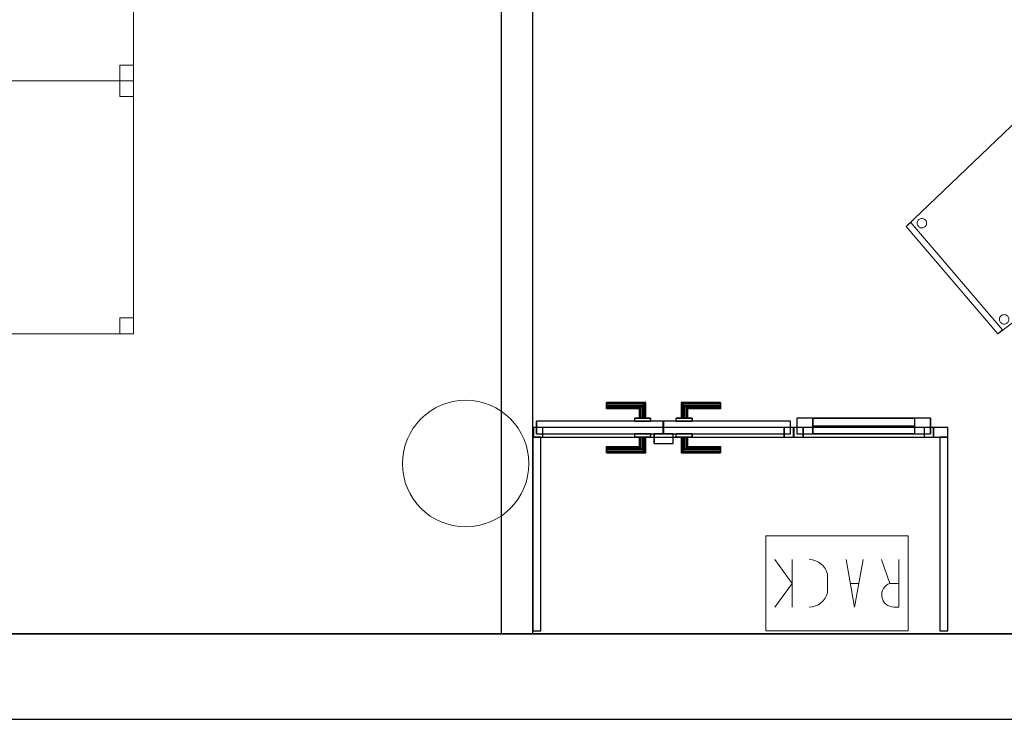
# Model space of a CAD drawing. Header units: metres. Extents: x 397.7 to 427.5, y 12.7 to 28.4.
# Tile 16 of 144: x 404.4 to 407.5, y 12.8 to 15.1. Entities that reach past the tile are written whole.
import ezdxf

# ---------------------------------------------------------------- set-up
doc = ezdxf.new("R2010")
doc.units = ezdxf.units.M
doc.layers.add('01_CARPINTERIA', color=5, linetype='Continuous', lineweight=25, true_color=0x0000ff)
doc.layers.add('01_SUELOS', color=7, linetype='Continuous', lineweight=25, true_color=0x007f00)
for name, color, linetype, lineweight in [('02_MOBILIARIO', 7, 'Continuous', 18), ('A-COLS-____-MCUT', 7, 'Continuous', 18), ('A-COLS-____-OTLN', 7, 'Continuous', 18), ('A-DETL-____-MBND', 7, 'Continuous', 18), ('A-DETL-GENF-OTLN', 7, 'Continuous', 18), ('A-GENM-____-OTLN', 7, 'Continuous', 18), ('A-WALL-____-MCUT', 7, 'Continuous', 25), ('A-WALL-____-OTLN', 7, 'Continuous', 25)]:
    doc.layers.add(name, color=color, linetype=linetype, lineweight=lineweight)

# ---------------------------------------------------------------- blocks, each defined once
blk = doc.blocks.new('Forma directa - LONDR55-XX_ZZ-ARQ-CAA-M3D-Londres55-156152-06_TEL_P3')
at = {"layer": '01_CARPINTERIA', "color": 161, "true_color": 0xaaaaff}
for p, q in [((0.06, 0.06), (0.01, 0.06)), ((0.01, 0.06), (0.01, 0.01)), ((0.06, 0.06), (0.01, 0.06)), ((0.01, 0.06), (0.01, 0.01)), ((0.06, 0.06), (0.3819, 0.06)), ((0.3819, 0.06), (0.06, 0.06)), ((0.06, 0.06), (0.06, 0.01)), ((0.06, 0.01), (0.06, 0.06)), ((0.06, 0.01), (0.06, 0.06)), ((0.06, 0.06), (0.06, 0.01)), ((0.3819, 0.035), (0.06, 0.035)), ((0.3819, 0.035), (0.06, 0.035)), ((0.4319, 0.06), (0.3819, 0.06)), ((0.3819, 0.06), (0.3819, 0.01)), ((0.4319, 0.06), (0.3819, 0.06)), ((0.3819, 0.06), (0.3819, 0.01)), ((0.3819, 0.06), (0.3819, 0.01)), ((0.3819, 0.06), (0.3819, 0.01)), ((0.4319, 0.01), (0.4319, 0.06)), ((0.4319, 0.06), (0.4319, 0.01)), ((0.03, 0.03), (0, 0.03)), ((0, 0.03), (0, 0)), ((0.03, 0.03), (0, 0.03)), ((0, 0.03), (0, 0)), ((0, 0), (0.03, 0)), ((0, 0), (0.03, 0)), ((0.01, 0.01), (0.06, 0.01)), ((0.01, 0.01), (0.06, 0.01)), ((0.03, 0), (0.03, 0.03)), ((0.03, 0.03), (0.03, 0)), ((0.06, 0.01), (0.3819, 0.01)), ((0.3819, 0.01), (0.06, 0.01)), ((0.3819, 0.01), (0.4319, 0.01)), ((0.3819, 0.01), (0.4319, 0.01)), ((0.4419, 0.03), (0.4119, 0.03)), ((0.4119, 0.03), (0.4119, 0)), ((0.4419, 0.03), (0.4119, 0.03)), ((0.4119, 0.03), (0.4119, 0)), ((0.4119, 0), (0.4419, 0)), ((0.4119, 0), (0.4419, 0)), ((0.4419, 0), (0.4419, 0.03)), ((0.4419, 0.03), (0.4419, 0))]:
    blk.add_line(p, q, dxfattribs=at)
blk = doc.blocks.new('Forma directa - Porta PA-156153-06_TEL_P3')
blk.add_blockref('Forma directa - LONDR55-XX_ZZ-ARQ-CAA-M3D-Londres55-156152-06_TEL_P3', (0, 0))
blk = doc.blocks.new('Family - Evans PA-156239-06_TEL_P3')
at = {"layer": 'A-WALL-____-MCUT', "color": 253, "true_color": 0xaaaaaa}
for p, q in [((0.6125, 0.025), (0, 0.025)), ((0, 0.025), (0, 0)), ((0, 0), (0.6125, 0)), ((0.6125, 0), (0.6125, 0.025))]:
    blk.add_line(p, q, dxfattribs=at)
at = {"layer": 'A-WALL-____-OTLN', "color": 253, "true_color": 0xaaaaaa}
for p, q in [((0.6125, 0.025), (0, 0.025)), ((0, 0.025), (0, 0)), ((0, 0), (0.6125, 0)), ((0.6125, 0), (0.6125, 0.025))]:
    blk.add_line(p, q, dxfattribs=at)
at = {"layer": 'A-WALL-____-OTLN', "color": 253, "lineweight": 18, "true_color": 0xaaaaaa}
blk.add_line((0, 0), (0.6125, 0), dxfattribs=at)
blk = doc.blocks.new('Family - Paviment P3-156431-06_TEL_P3')
at = {"layer": '01_SUELOS', "color": 9, "true_color": 0xaad4aa}
for p, q in [((0, 0), (25.4182, 0)), ((25.4182, 0), (0, 0))]:
    blk.add_line(p, q, dxfattribs=at)
blk = doc.blocks.new('Family - Taula 140X80_P3-156437-06_TEL_P3')
at = {"layer": 'A-DETL-____-MBND', "color": 253, "true_color": 0xaaaaaa}
for p, q in [((0, 0.8001), (1.3973, 0.8001)), ((0, 0), (0, 0.8001)), ((1.3973, 0.8001), (0, 0.8001)), ((0, 0.8001), (0, 0)), ((0, 0.8001), (0.0437, 0.8001)), ((0, 0.7501), (0, 0.8001)), ((0.0437, 0.8001), (0, 0.8001)), ((0, 0.8001), (0, 0.7501)), ((0.0437, 0.8001), (0.0437, 0.7501)), ((0.0437, 0.7501), (0.0437, 0.8001)), ((1.3536, 0.8001), (1.3973, 0.8001)), ((1.3536, 0.7501), (1.3536, 0.8001)), ((1.3973, 0.8001), (1.3536, 0.8001)), ((1.3536, 0.8001), (1.3536, 0.7501)), ((1.3973, 0.8001), (1.3973, 0)), ((1.3973, 0), (1.3973, 0.8001)), ((1.3973, 0.8001), (1.3973, 0.7501)), ((1.3973, 0.7501), (1.3973, 0.8001)), ((0.0437, 0.7501), (0, 0.7501)), ((0, 0.7501), (0.0437, 0.7501)), ((1.3973, 0.7501), (1.3536, 0.7501)), ((1.3536, 0.7501), (1.3973, 0.7501)), ((0, 0.05), (0.0437, 0.05)), ((0, 0), (0, 0.05)), ((0.0437, 0.05), (0, 0.05)), ((0, 0.05), (0, 0)), ((0.0437, 0.05), (0.0437, 0)), ((0.0437, 0), (0.0437, 0.05)), ((1.3536, 0.05), (1.3973, 0.05)), ((1.3536, 0), (1.3536, 0.05)), ((1.3973, 0.05), (1.3536, 0.05)), ((1.3536, 0.05), (1.3536, 0)), ((1.3973, 0.05), (1.3973, 0)), ((1.3973, 0), (1.3973, 0.05)), ((0, 0), (1.3973, 0)), ((0.0437, 0), (0, 0)), ((0, 0), (0.0437, 0)), ((1.3973, 0), (1.3536, 0)), ((1.3536, 0), (1.3973, 0)), ((1.3973, 0), (0, 0))]:
    blk.add_line(p, q, dxfattribs=at)
blk = doc.blocks.new('Family - LONDR55-XX_ZZ-ARQ-CAA-M3D-Londres55-156439-06_TEL_P3')
at = {"layer": '01_CARPINTERIA', "color": 161, "true_color": 0xaaaaff}
for p, q in [((0.2308, 0.1087), (0.2308, 0.11)), ((0.2308, 0.11), (0.2308, 0.1087)), ((0.3558, 0.11), (0.2308, 0.11)), ((0.2308, 0.105), (0.2308, 0.1087)), ((0.2308, 0.1087), (0.2308, 0.105)), ((0.3545, 0.1087), (0.2308, 0.1087)), ((0.3545, 0.1087), (0.2308, 0.1087)), ((0.2308, 0.1), (0.2308, 0.105)), ((0.2308, 0.105), (0.2308, 0.1)), ((0.3508, 0.105), (0.2308, 0.105)), ((0.3508, 0.105), (0.2308, 0.105)), ((0.2308, 0.095), (0.2308, 0.1)), ((0.2308, 0.1), (0.2308, 0.095)), ((0.2308, 0.1), (0.3458, 0.1)), ((0.3458, 0.1), (0.2308, 0.1)), ((0.2308, 0.095), (0.2308, 0.0913)), ((0.2308, 0.0913), (0.2308, 0.095)), ((0.3408, 0.095), (0.2308, 0.095)), ((0.3408, 0.095), (0.2308, 0.095)), ((0.3372, 0.0913), (0.3408, 0.095)), ((0.3408, 0.095), (0.3372, 0.0913)), ((0.3408, 0.095), (0.3458, 0.1)), ((0.3458, 0.1), (0.3408, 0.095)), ((0.3408, 0.06), (0.3408, 0.095)), ((0.3408, 0.06), (0.3408, 0.095)), ((0.3508, 0.105), (0.3458, 0.1)), ((0.3458, 0.1), (0.3508, 0.105)), ((0.3458, 0.1), (0.3458, 0.06)), ((0.3458, 0.06), (0.3458, 0.1)), ((0.3545, 0.1087), (0.3508, 0.105)), ((0.3508, 0.105), (0.3545, 0.1087)), ((0.3508, 0.06), (0.3508, 0.105)), ((0.3508, 0.06), (0.3508, 0.105)), ((0.3558, 0.11), (0.3545, 0.1087)), ((0.3545, 0.1087), (0.3558, 0.11)), ((0.3545, 0.06), (0.3545, 0.1087)), ((0.3545, 0.06), (0.3545, 0.1087)), ((0.3558, 0.06), (0.3558, 0.11)), ((0.4682, 0.1087), (0.4668, 0.11)), ((0.4668, 0.11), (0.4668, 0.06)), ((0.4668, 0.11), (0.4682, 0.1087)), ((0.5918, 0.11), (0.4668, 0.11)), ((0.4718, 0.105), (0.4682, 0.1087)), ((0.4682, 0.1087), (0.4682, 0.06)), ((0.4682, 0.1087), (0.4682, 0.06)), ((0.4682, 0.1087), (0.4718, 0.105)), ((0.5918, 0.1087), (0.4682, 0.1087)), ((0.5918, 0.1087), (0.4682, 0.1087)), ((0.4768, 0.1), (0.4718, 0.105)), ((0.4718, 0.105), (0.4718, 0.06)), ((0.4718, 0.105), (0.4718, 0.06)), ((0.4718, 0.105), (0.4768, 0.1)), ((0.5918, 0.105), (0.4718, 0.105)), ((0.5918, 0.105), (0.4718, 0.105)), ((0.4768, 0.06), (0.4768, 0.1)), ((0.4768, 0.1), (0.4768, 0.06)), ((0.4768, 0.1), (0.4818, 0.095)), ((0.4818, 0.095), (0.4768, 0.1)), ((0.4768, 0.1), (0.5918, 0.1)), ((0.5918, 0.1), (0.4768, 0.1)), ((0.4818, 0.095), (0.4818, 0.06)), ((0.4818, 0.095), (0.4855, 0.0913)), ((0.4855, 0.0913), (0.4818, 0.095)), ((0.4818, 0.095), (0.4818, 0.06)), ((0.5918, 0.095), (0.4818, 0.095)), ((0.5918, 0.095), (0.4818, 0.095)), ((0.5918, 0.1087), (0.5918, 0.11)), ((0.5918, 0.11), (0.5918, 0.1087)), ((0.5918, 0.105), (0.5918, 0.1087)), ((0.5918, 0.1087), (0.5918, 0.105)), ((0.5918, 0.105), (0.5918, 0.1)), ((0.5918, 0.1), (0.5918, 0.105)), ((0.5918, 0.1), (0.5918, 0.095)), ((0.5918, 0.095), (0.5918, 0.1)), ((0.5918, 0.095), (0.5918, 0.0913)), ((0.5918, 0.0913), (0.5918, 0.095)), ((0.2308, 0.0913), (0.2308, 0.09)), ((0.2308, 0.09), (0.2308, 0.0913)), ((0.3372, 0.0913), (0.2308, 0.0913)), ((0.3372, 0.0913), (0.2308, 0.0913)), ((0.3358, 0.09), (0.2308, 0.09)), ((0.3358, 0.09), (0.3372, 0.0913)), ((0.3372, 0.0913), (0.3358, 0.09)), ((0.3358, 0.06), (0.3358, 0.09)), ((0.3372, 0.06), (0.3372, 0.0913)), ((0.3372, 0.06), (0.3372, 0.0913)), ((0.4855, 0.0913), (0.4855, 0.06)), ((0.4855, 0.0913), (0.4868, 0.09)), ((0.4868, 0.09), (0.4855, 0.0913)), ((0.4855, 0.0913), (0.4855, 0.06)), ((0.5918, 0.0913), (0.4855, 0.0913)), ((0.5918, 0.0913), (0.4855, 0.0913)), ((0.4868, 0.09), (0.4868, 0.06)), ((0.5918, 0.09), (0.4868, 0.09)), ((0.5918, 0.0913), (0.5918, 0.09)), ((0.5918, 0.09), (0.5918, 0.0913)), ((0.4108, 0.05), (0.01, 0.05)), ((0.01, 0.05), (0.01, 0.01)), ((0.4108, 0.05), (0.01, 0.05)), ((0.01, 0.01), (0.01, 0.05)), ((0.3708, 0.06), (0.3208, 0.06)), ((0.3208, 0.06), (0.3708, 0.06)), ((0.3208, 0.05), (0.3208, 0.06)), ((0.3208, 0.05), (0.3208, 0.06)), ((0.3708, 0.05), (0.3208, 0.05)), ((0.3208, 0.05), (0.3708, 0.05)), ((0.3372, 0.06), (0.3358, 0.06)), ((0.3358, 0.06), (0.3372, 0.06)), ((0.3408, 0.06), (0.3372, 0.06)), ((0.3372, 0.06), (0.3408, 0.06)), ((0.3458, 0.06), (0.3408, 0.06)), ((0.3408, 0.06), (0.3458, 0.06)), ((0.3508, 0.06), (0.3458, 0.06)), ((0.3458, 0.06), (0.3508, 0.06)), ((0.3508, 0.06), (0.3545, 0.06)), ((0.3545, 0.06), (0.3508, 0.06)), ((0.3545, 0.06), (0.3558, 0.06)), ((0.3558, 0.06), (0.3545, 0.06)), ((0.3708, 0.05), (0.3708, 0.06)), ((0.3708, 0.06), (0.3708, 0.05)), ((0.4108, 0.01), (0.4108, 0.05)), ((0.4108, 0.01), (0.4108, 0.05)), ((0.8127, 0.05), (0.4118, 0.05)), ((0.4118, 0.05), (0.4118, 0.01)), ((0.8127, 0.05), (0.4118, 0.05)), ((0.4118, 0.01), (0.4118, 0.05)), ((0.5018, 0.06), (0.4518, 0.06)), ((0.4518, 0.06), (0.5018, 0.06)), ((0.4518, 0.05), (0.4518, 0.06)), ((0.4518, 0.05), (0.4518, 0.06)), ((0.5018, 0.05), (0.4518, 0.05)), ((0.4518, 0.05), (0.5018, 0.05)), ((0.4682, 0.06), (0.4668, 0.06)), ((0.4668, 0.06), (0.4682, 0.06)), ((0.4718, 0.06), (0.4682, 0.06)), ((0.4682, 0.06), (0.4718, 0.06)), ((0.4768, 0.06), (0.4718, 0.06)), ((0.4718, 0.06), (0.4768, 0.06)), ((0.4818, 0.06), (0.4768, 0.06)), ((0.4768, 0.06), (0.4818, 0.06)), ((0.4818, 0.06), (0.4855, 0.06)), ((0.4855, 0.06), (0.4818, 0.06)), ((0.4855, 0.06), (0.4868, 0.06)), ((0.4868, 0.06), (0.4855, 0.06)), ((0.5018, 0.05), (0.5018, 0.06)), ((0.5018, 0.06), (0.5018, 0.05)), ((0.8127, 0.01), (0.8127, 0.05)), ((0.8127, 0.01), (0.8127, 0.05)), ((0.03, 0.03), (0, 0.03)), ((0, 0.03), (0, 0)), ((0.03, 0.03), (0, 0.03)), ((0, 0), (0, 0.03)), ((0, 0), (0.03, 0)), ((0, 0), (0.03, 0)), ((0.01, 0.01), (0.4108, 0.01)), ((0.01, 0.01), (0.4108, 0.01)), ((0.03, 0), (0.03, 0.03)), ((0.03, 0), (0.03, 0.03)), ((0.3208, 0.01), (0.3708, 0.01)), ((0.3708, 0.01), (0.3208, 0.01)), ((0.3208, 0), (0.3208, 0.01)), ((0.3208, 0), (0.3208, 0.01)), ((0.3208, 0), (0.3708, 0)), ((0.3708, 0), (0.3208, 0)), ((0.3372, 0), (0.3358, 0)), ((0.3358, 0), (0.3372, 0)), ((0.3358, -0.03), (0.3358, 0)), ((0.3408, 0), (0.3372, 0)), ((0.3372, 0), (0.3408, 0)), ((0.3372, -0.0313), (0.3372, 0)), ((0.3372, -0.0313), (0.3372, 0)), ((0.3408, 0), (0.3458, 0)), ((0.3458, 0), (0.3408, 0)), ((0.3408, -0.035), (0.3408, 0)), ((0.3458, 0), (0.3508, 0)), ((0.3508, 0), (0.3458, 0)), ((0.3458, 0), (0.3458, -0.04)), ((0.3458, -0.04), (0.3458, 0)), ((0.3508, 0), (0.3545, 0)), ((0.3545, 0), (0.3508, 0)), ((0.3508, -0.045), (0.3508, 0)), ((0.3545, 0), (0.3558, 0)), ((0.3558, 0), (0.3545, 0)), ((0.3545, -0.0487), (0.3545, 0)), ((0.3708, 0), (0.3708, 0.01)), ((0.3708, 0.01), (0.3708, 0)), ((0.4418, 0.01), (0.3818, 0.01)), ((0.3818, 0.01), (0.3818, -0.02)), ((0.4418, 0.01), (0.3818, 0.01)), ((0.3818, -0.02), (0.3818, 0.01)), ((0.4118, 0.01), (0.8127, 0.01)), ((0.4118, 0.01), (0.8127, 0.01)), ((0.4418, -0.02), (0.4418, 0.01)), ((0.4418, -0.02), (0.4418, 0.01)), ((0.4518, 0.01), (0.5018, 0.01)), ((0.5018, 0.01), (0.4518, 0.01)), ((0.4518, 0), (0.4518, 0.01)), ((0.4518, 0), (0.4518, 0.01)), ((0.4518, 0), (0.5018, 0)), ((0.5018, 0), (0.4518, 0)), ((0.4682, 0), (0.4668, 0)), ((0.4668, 0), (0.4682, 0)), ((0.4668, 0), (0.4668, -0.05)), ((0.4718, 0), (0.4682, 0)), ((0.4682, 0), (0.4718, 0)), ((0.4682, 0), (0.4682, -0.0487)), ((0.4718, 0), (0.4768, 0)), ((0.4768, 0), (0.4718, 0)), ((0.4718, 0), (0.4718, -0.045)), ((0.4768, 0), (0.4818, 0)), ((0.4818, 0), (0.4768, 0)), ((0.4768, -0.04), (0.4768, 0)), ((0.4768, 0), (0.4768, -0.04)), ((0.4818, 0), (0.4855, 0)), ((0.4855, 0), (0.4818, 0)), ((0.4855, 0), (0.4868, 0)), ((0.4868, 0), (0.4855, 0)), ((0.4855, 0), (0.4855, -0.0313)), ((0.5018, 0), (0.5018, 0.01)), ((0.5018, 0.01), (0.5018, 0)), ((0.8227, 0.03), (0.7927, 0.03)), ((0.7927, 0.03), (0.7927, 0)), ((0.8227, 0.03), (0.7927, 0.03)), ((0.7927, 0), (0.7927, 0.03)), ((0.7927, 0), (0.8227, 0)), ((0.7927, 0), (0.8227, 0)), ((0.8227, 0), (0.8227, 0.03)), ((0.8227, 0), (0.8227, 0.03)), ((0.2308, -0.0313), (0.2308, -0.03)), ((0.2308, -0.03), (0.2308, -0.0313)), ((0.2308, -0.03), (0.3358, -0.03)), ((0.3372, -0.0313), (0.3358, -0.03)), ((0.3358, -0.03), (0.3372, -0.0313)), ((0.3408, -0.035), (0.3408, 0)), ((0.3508, -0.045), (0.3508, 0)), ((0.3545, -0.0487), (0.3545, 0)), ((0.3558, -0.05), (0.3558, 0)), ((0.3818, -0.02), (0.4418, -0.02)), ((0.3818, -0.02), (0.4418, -0.02)), ((0.4682, 0), (0.4682, -0.0487)), ((0.4718, 0), (0.4718, -0.045)), ((0.4818, 0), (0.4818, -0.035)), ((0.4818, 0), (0.4818, -0.035)), ((0.4855, 0), (0.4855, -0.0313)), ((0.4868, -0.03), (0.4855, -0.0313)), ((0.4855, -0.0313), (0.4868, -0.03)), ((0.4868, 0), (0.4868, -0.03)), ((0.4868, -0.03), (0.5918, -0.03)), ((0.5918, -0.0313), (0.5918, -0.03)), ((0.5918, -0.03), (0.5918, -0.0313)), ((0.2308, -0.035), (0.2308, -0.0313)), ((0.2308, -0.0313), (0.2308, -0.035)), ((0.2308, -0.0313), (0.3372, -0.0313)), ((0.2308, -0.0313), (0.3372, -0.0313)), ((0.2308, -0.04), (0.2308, -0.035)), ((0.2308, -0.035), (0.2308, -0.04)), ((0.2308, -0.035), (0.3408, -0.035)), ((0.2308, -0.035), (0.3408, -0.035)), ((0.2308, -0.045), (0.2308, -0.04)), ((0.2308, -0.04), (0.2308, -0.045)), ((0.3458, -0.04), (0.2308, -0.04)), ((0.2308, -0.04), (0.3458, -0.04)), ((0.2308, -0.045), (0.2308, -0.0487)), ((0.2308, -0.0487), (0.2308, -0.045)), ((0.2308, -0.045), (0.3508, -0.045)), ((0.2308, -0.045), (0.3508, -0.045)), ((0.2308, -0.0487), (0.2308, -0.05)), ((0.2308, -0.05), (0.2308, -0.0487)), ((0.2308, -0.0487), (0.3545, -0.0487)), ((0.2308, -0.0487), (0.3545, -0.0487)), ((0.2308, -0.05), (0.3558, -0.05)), ((0.3408, -0.035), (0.3372, -0.0313)), ((0.3372, -0.0313), (0.3408, -0.035)), ((0.3458, -0.04), (0.3408, -0.035)), ((0.3408, -0.035), (0.3458, -0.04)), ((0.3458, -0.04), (0.3508, -0.045)), ((0.3508, -0.045), (0.3458, -0.04)), ((0.3508, -0.045), (0.3545, -0.0487)), ((0.3545, -0.0487), (0.3508, -0.045)), ((0.3545, -0.0487), (0.3558, -0.05)), ((0.3558, -0.05), (0.3545, -0.0487)), ((0.4668, -0.05), (0.4682, -0.0487)), ((0.4682, -0.0487), (0.4668, -0.05)), ((0.4668, -0.05), (0.5918, -0.05)), ((0.4682, -0.0487), (0.4718, -0.045)), ((0.4718, -0.045), (0.4682, -0.0487)), ((0.4682, -0.0487), (0.5918, -0.0487)), ((0.4682, -0.0487), (0.5918, -0.0487)), ((0.4718, -0.045), (0.4768, -0.04)), ((0.4768, -0.04), (0.4718, -0.045)), ((0.4718, -0.045), (0.5918, -0.045)), ((0.4718, -0.045), (0.5918, -0.045)), ((0.4818, -0.035), (0.4768, -0.04)), ((0.4768, -0.04), (0.4818, -0.035)), ((0.5918, -0.04), (0.4768, -0.04)), ((0.4768, -0.04), (0.5918, -0.04)), ((0.4855, -0.0313), (0.4818, -0.035)), ((0.4818, -0.035), (0.4855, -0.0313)), ((0.4818, -0.035), (0.5918, -0.035)), ((0.4818, -0.035), (0.5918, -0.035)), ((0.4855, -0.0313), (0.5918, -0.0313)), ((0.4855, -0.0313), (0.5918, -0.0313)), ((0.5918, -0.035), (0.5918, -0.0313)), ((0.5918, -0.0313), (0.5918, -0.035)), ((0.5918, -0.035), (0.5918, -0.04)), ((0.5918, -0.04), (0.5918, -0.035)), ((0.5918, -0.04), (0.5918, -0.045)), ((0.5918, -0.045), (0.5918, -0.04)), ((0.5918, -0.045), (0.5918, -0.0487)), ((0.5918, -0.0487), (0.5918, -0.045)), ((0.5918, -0.0487), (0.5918, -0.05)), ((0.5918, -0.05), (0.5918, -0.0487))]:
    blk.add_line(p, q, dxfattribs=at)
blk = doc.blocks.new('Family - Porta PA-156440-06_TEL_P3')
blk.add_blockref('Family - LONDR55-XX_ZZ-ARQ-CAA-M3D-Londres55-156439-06_TEL_P3', (0, 0))
blk = doc.blocks.new('Family - Evans PA-156486-06_TEL_P3')
at = {"layer": 'A-WALL-____-MCUT', "color": 253, "true_color": 0xaaaaaa}
for p, q in [((0.0453, 0.03), (0, 0.03)), ((0, 0.03), (0, 0)), ((0, 0), (0.0453, 0)), ((0.0453, 0), (0.0453, 0.03)), ((0.4872, 0.03), (0.4872, 0)), ((0.4878, 0.03), (0.4872, 0.03)), ((0.4872, 0), (0.4878, 0)), ((0.4878, 0), (0.4878, 0.03)), ((1.3105, 0.03), (1.3105, 0)), ((1.3123, 0.03), (1.3105, 0.03)), ((1.3105, 0), (1.3123, 0)), ((1.3123, 0), (1.3123, 0.03))]:
    blk.add_line(p, q, dxfattribs=at)
at = {"layer": 'A-WALL-____-OTLN', "color": 253, "true_color": 0xaaaaaa}
for p, q in [((1.3123, 0.03), (0, 0.03)), ((0, 0.03), (0, 0)), ((0, 0), (1.3123, 0)), ((0.0453, 0), (0.0453, 0.03)), ((0.4872, 0.03), (0.0453, 0.03)), ((0.0453, 0), (0.4872, 0)), ((0.4872, 0), (0.4872, 0.03)), ((0.4878, 0), (0.4878, 0.03)), ((1.3105, 0.03), (0.4878, 0.03)), ((0.4878, 0), (1.3105, 0)), ((1.3105, 0), (1.3105, 0.03)), ((1.3123, 0), (1.3123, 0.03))]:
    blk.add_line(p, q, dxfattribs=at)
at = {"layer": 'A-WALL-____-OTLN', "color": 253, "lineweight": 18, "true_color": 0xaaaaaa}
blk.add_line((0, 0), (1.3123, 0), dxfattribs=at)
blk = doc.blocks.new('Family - Vano de puerta PA-156488-06_TEL_P3')
at = {"layer": 'A-GENM-____-OTLN', "color": 253, "true_color": 0xaaaaaa}
for p, q in [((406.8738, 13.7631), (406.0511, 13.7631)), ((406.0511, 13.7631), (406.0511, 13.7331)), ((406.0511, 13.7631), (406.8738, 13.7631)), ((406.0511, 13.7331), (406.0511, 13.7631)), ((406.8738, 13.7331), (406.8738, 13.7631)), ((406.8738, 13.7331), (406.8738, 13.7631)), ((406.0511, 13.7331), (406.8738, 13.7331)), ((406.8738, 13.7331), (406.0511, 13.7331))]:
    blk.add_line(p, q, dxfattribs=at)
blk = doc.blocks.new('Family - Vano de puerta PA-156490-06_TEL_P3')
at = {"layer": 'A-GENM-____-OTLN', "color": 253, "true_color": 0xaaaaaa}
for p, q in [((407.3163, 13.7631), (406.8744, 13.7631)), ((406.8744, 13.7631), (406.8744, 13.7331)), ((406.8744, 13.7631), (407.3163, 13.7631)), ((406.8744, 13.7331), (406.8744, 13.7631)), ((407.3163, 13.7331), (407.3163, 13.7631)), ((407.3163, 13.7331), (407.3163, 13.7631)), ((406.8744, 13.7331), (407.3163, 13.7331)), ((407.3163, 13.7331), (406.8744, 13.7331))]:
    blk.add_line(p, q, dxfattribs=at)
blk = doc.blocks.new('Family - Evans P3-156536-06_TEL_P3')
at = {"layer": 'A-WALL-____-MCUT', "color": 253, "true_color": 0xaaaaaa}
for p, q in [((3.5556, 0.1), (0, 0.1)), ((0, 0.1), (0, 0)), ((3.5556, 0), (3.5556, 0.1)), ((0, 0), (3.5556, 0))]:
    blk.add_line(p, q, dxfattribs=at)
at = {"layer": 'A-WALL-____-OTLN', "color": 253, "true_color": 0xaaaaaa}
for p, q in [((3.5556, 0.1), (0, 0.1)), ((0, 0.1), (0, 0)), ((3.5556, 0), (3.5556, 0.1)), ((0, 0), (3.5556, 0))]:
    blk.add_line(p, q, dxfattribs=at)
at = {"layer": 'A-WALL-____-OTLN', "color": 253, "lineweight": 18, "true_color": 0xaaaaaa}
blk.add_line((-0.5, 0), (3.5556, 0), dxfattribs=at)
blk = doc.blocks.new('Family - Mur P3-156572-06_TEL_P3')
at = {"layer": 'A-WALL-____-MCUT', "color": 253, "true_color": 0xaaaaaa}
for p, q in [((25.4717, 0.27), (0.0535, 0.27)), ((0, 0), (25.4157, 0))]:
    blk.add_line(p, q, dxfattribs=at)
at = {"layer": 'A-WALL-____-OTLN', "color": 253, "true_color": 0xaaaaaa}
for p, q in [((25.4717, 0.27), (0.0535, 0.27)), ((0, 0), (25.4157, 0))]:
    blk.add_line(p, q, dxfattribs=at)
at = {"layer": 'A-WALL-____-OTLN', "color": 253, "lineweight": 18, "true_color": 0xaaaaaa}
blk.add_line((0, 0), (25.4157, 0), dxfattribs=at)
blk = doc.blocks.new('Family - Pilar P3-156651-06_TEL_P3')
at = {"layer": 'A-COLS-____-MCUT', "color": 253, "true_color": 0xaaaaaa}
for start, end in [(360, 180), (180, 360)]:
    blk.add_arc((0.2, 0.2), 0.2, start, end, dxfattribs=at)
at = {"layer": 'A-COLS-____-OTLN', "color": 253, "true_color": 0xaaaaaa}
for start, end in [(360, 180), (180, 360)]:
    blk.add_arc((0.2, 0.2), 0.2, start, end, dxfattribs=at)
blk = doc.blocks.new('Family - Taula 140X80_P3-156722-06_TEL_P3')
at = {"layer": 'A-DETL-____-MBND', "color": 253, "true_color": 0xaaaaaa}
for p, q in [((0, 0), (0, 0.8001)), ((0, 0.8001), (1.3973, 0.8001)), ((1.3973, 0.8001), (0, 0.8001)), ((0, 0.8001), (0, 0)), ((0, 0.7501), (0, 0.8001)), ((0, 0.8001), (0.0437, 0.8001)), ((0.0437, 0.8001), (0, 0.8001)), ((0, 0.8001), (0, 0.7501)), ((0.0437, 0.8001), (0.0437, 0.7501)), ((0.0437, 0.7501), (0.0437, 0.8001)), ((1.3536, 0.7501), (1.3536, 0.8001)), ((1.3536, 0.8001), (1.3973, 0.8001)), ((1.3973, 0.8001), (1.3536, 0.8001)), ((1.3536, 0.8001), (1.3536, 0.7501)), ((1.3973, 0.8001), (1.3973, 0.7501)), ((1.3973, 0.7501), (1.3973, 0.8001)), ((1.3973, 0.8001), (1.3973, 0)), ((1.3973, 0), (1.3973, 0.8001)), ((0.0437, 0.7501), (0, 0.7501)), ((0, 0.7501), (0.0437, 0.7501)), ((1.3973, 0.7501), (1.3536, 0.7501)), ((1.3536, 0.7501), (1.3973, 0.7501)), ((0, 0), (0, 0.05)), ((0, 0.05), (0.0437, 0.05)), ((0.0437, 0.05), (0, 0.05)), ((0, 0.05), (0, 0)), ((0.0437, 0.05), (0.0437, 0)), ((0.0437, 0), (0.0437, 0.05)), ((1.3536, 0), (1.3536, 0.05)), ((1.3536, 0.05), (1.3973, 0.05)), ((1.3973, 0.05), (1.3536, 0.05)), ((1.3536, 0.05), (1.3536, 0)), ((1.3973, 0.05), (1.3973, 0)), ((1.3973, 0), (1.3973, 0.05)), ((0.0437, 0), (0, 0)), ((0, 0), (0.0437, 0)), ((1.3973, 0), (0, 0)), ((0, 0), (1.3973, 0)), ((1.3973, 0), (1.3536, 0)), ((1.3536, 0), (1.3973, 0))]:
    blk.add_line(p, q, dxfattribs=at)
blk = doc.blocks.new('Family - Cadira confident_P3-156726-06_TEL_P3')
at = {"layer": 'A-DETL-____-MBND', "color": 253, "true_color": 0xaaaaaa}
for p, q in [((0, 0.3395), (0.3854, 0.7083)), ((0.3854, 0.7083), (0, 0.3395)), ((0.3693, 0.6845), (0.3711, 0.6864)), ((0.3711, 0.6864), (0.3693, 0.6845)), ((0.3711, 0.6864), (0.3732, 0.6879)), ((0.3732, 0.6879), (0.3711, 0.6864)), ((0.3732, 0.6879), (0.3756, 0.689)), ((0.3756, 0.689), (0.3732, 0.6879)), ((0.3756, 0.689), (0.3781, 0.6897)), ((0.3781, 0.6897), (0.3756, 0.689)), ((0.3781, 0.6897), (0.3807, 0.69)), ((0.3807, 0.69), (0.3781, 0.6897)), ((0.3807, 0.69), (0.3833, 0.6898)), ((0.3833, 0.6898), (0.3807, 0.69)), ((0.3833, 0.6898), (0.3858, 0.6891)), ((0.3858, 0.6891), (0.3833, 0.6898)), ((0.3854, 0.7083), (0.7145, 0.3232)), ((0.7145, 0.3232), (0.3854, 0.7083)), ((0.3858, 0.6891), (0.3882, 0.688)), ((0.3882, 0.688), (0.3858, 0.6891)), ((0.3882, 0.688), (0.3903, 0.6866)), ((0.3903, 0.6866), (0.3882, 0.688)), ((0.3903, 0.6866), (0.3922, 0.6847)), ((0.3922, 0.6847), (0.3903, 0.6866)), ((0.3659, 0.6749), (0.3661, 0.6775)), ((0.3661, 0.6775), (0.3659, 0.6749)), ((0.3661, 0.6723), (0.3659, 0.6749)), ((0.3659, 0.6749), (0.3661, 0.6723)), ((0.3661, 0.6775), (0.3667, 0.68)), ((0.3667, 0.68), (0.3661, 0.6775)), ((0.3668, 0.6698), (0.3661, 0.6723)), ((0.3661, 0.6723), (0.3668, 0.6698)), ((0.3667, 0.68), (0.3678, 0.6824)), ((0.3678, 0.6824), (0.3667, 0.68)), ((0.368, 0.6674), (0.3668, 0.6698)), ((0.3668, 0.6698), (0.368, 0.6674)), ((0.3678, 0.6824), (0.3693, 0.6845)), ((0.3693, 0.6845), (0.3678, 0.6824)), ((0.3695, 0.6653), (0.368, 0.6674)), ((0.368, 0.6674), (0.3695, 0.6653)), ((0.3713, 0.6635), (0.3695, 0.6653)), ((0.3695, 0.6653), (0.3713, 0.6635)), ((0.3735, 0.662), (0.3713, 0.6635)), ((0.3713, 0.6635), (0.3735, 0.662)), ((0.3759, 0.6609), (0.3735, 0.662)), ((0.3735, 0.662), (0.3759, 0.6609)), ((0.3784, 0.6603), (0.3759, 0.6609)), ((0.3759, 0.6609), (0.3784, 0.6603)), ((0.381, 0.6601), (0.3784, 0.6603)), ((0.3784, 0.6603), (0.381, 0.6601)), ((0.3836, 0.6603), (0.381, 0.6601)), ((0.381, 0.6601), (0.3836, 0.6603)), ((0.3861, 0.661), (0.3836, 0.6603)), ((0.3836, 0.6603), (0.3861, 0.661)), ((0.3884, 0.6622), (0.3861, 0.661)), ((0.3861, 0.661), (0.3884, 0.6622)), ((0.3905, 0.6637), (0.3884, 0.6622)), ((0.3884, 0.6622), (0.3905, 0.6637)), ((0.3924, 0.6655), (0.3905, 0.6637)), ((0.3905, 0.6637), (0.3924, 0.6655)), ((0.3922, 0.6847), (0.3937, 0.6826)), ((0.3937, 0.6826), (0.3922, 0.6847)), ((0.3938, 0.6677), (0.3924, 0.6655)), ((0.3924, 0.6655), (0.3938, 0.6677)), ((0.3937, 0.6826), (0.3948, 0.6803)), ((0.3948, 0.6803), (0.3937, 0.6826)), ((0.3949, 0.67), (0.3938, 0.6677)), ((0.3938, 0.6677), (0.3949, 0.67)), ((0.3948, 0.6803), (0.3955, 0.6778)), ((0.3955, 0.6778), (0.3948, 0.6803)), ((0.3956, 0.6726), (0.3949, 0.67)), ((0.3949, 0.67), (0.3956, 0.6726)), ((0.3955, 0.6778), (0.3958, 0.6752)), ((0.3958, 0.6752), (0.3955, 0.6778)), ((0.3958, 0.6752), (0.3956, 0.6726)), ((0.3956, 0.6726), (0.3958, 0.6752)), ((0, 0.3395), (0.0152, 0.3525)), ((0.0152, 0.3525), (0, 0.3395)), ((0.0152, 0.3525), (0.3053, 0.013)), ((0.3053, 0.013), (0.0152, 0.3525)), ((0.0354, 0.3499), (0.0356, 0.3525)), ((0.0356, 0.3525), (0.0354, 0.3499)), ((0.0356, 0.3473), (0.0354, 0.3499)), ((0.0354, 0.3499), (0.0356, 0.3473)), ((0.0356, 0.3525), (0.0362, 0.355)), ((0.0362, 0.355), (0.0356, 0.3525)), ((0.0363, 0.3448), (0.0356, 0.3473)), ((0.0356, 0.3473), (0.0363, 0.3448)), ((0.0362, 0.355), (0.0373, 0.3574)), ((0.0373, 0.3574), (0.0362, 0.355)), ((0.0374, 0.3424), (0.0363, 0.3448)), ((0.0363, 0.3448), (0.0374, 0.3424)), ((0.0373, 0.3574), (0.0388, 0.3595)), ((0.0388, 0.3595), (0.0373, 0.3574)), ((0.0388, 0.3595), (0.0406, 0.3614)), ((0.0406, 0.3614), (0.0388, 0.3595)), ((0.0406, 0.3614), (0.0427, 0.3629)), ((0.0427, 0.3629), (0.0406, 0.3614)), ((0.0427, 0.3629), (0.0451, 0.364)), ((0.0451, 0.364), (0.0427, 0.3629)), ((0.0451, 0.364), (0.0476, 0.3647)), ((0.0476, 0.3647), (0.0451, 0.364)), ((0.0476, 0.3647), (0.0502, 0.365)), ((0.0502, 0.365), (0.0476, 0.3647)), ((0.0502, 0.365), (0.0528, 0.3648)), ((0.0528, 0.3648), (0.0502, 0.365)), ((0.0528, 0.3648), (0.0553, 0.3641)), ((0.0553, 0.3641), (0.0528, 0.3648)), ((0.0553, 0.3641), (0.0576, 0.363)), ((0.0576, 0.363), (0.0553, 0.3641)), ((0.0576, 0.363), (0.0598, 0.3616)), ((0.0598, 0.3616), (0.0576, 0.363)), ((0.0598, 0.3616), (0.0617, 0.3597)), ((0.0617, 0.3597), (0.0598, 0.3616)), ((0.0617, 0.3597), (0.0632, 0.3576)), ((0.0632, 0.3576), (0.0617, 0.3597)), ((0.0633, 0.3427), (0.0618, 0.3405)), ((0.0618, 0.3405), (0.0633, 0.3427)), ((0.0632, 0.3576), (0.0643, 0.3553)), ((0.0643, 0.3553), (0.0632, 0.3576)), ((0.0644, 0.3451), (0.0633, 0.3427)), ((0.0633, 0.3427), (0.0644, 0.3451)), ((0.0643, 0.3553), (0.065, 0.3528)), ((0.065, 0.3528), (0.0643, 0.3553)), ((0.065, 0.3476), (0.0644, 0.3451)), ((0.0644, 0.3451), (0.065, 0.3476)), ((0.065, 0.3528), (0.0652, 0.3502)), ((0.0652, 0.3502), (0.065, 0.3528)), ((0.0652, 0.3502), (0.065, 0.3476)), ((0.065, 0.3476), (0.0652, 0.3502)), ((0.2901, 0), (0, 0.3395)), ((0, 0.3395), (0.2901, 0)), ((0.2901, 0), (0, 0.3395)), ((0, 0.3395), (0.2901, 0)), ((0.039, 0.3403), (0.0374, 0.3424)), ((0.0374, 0.3424), (0.039, 0.3403)), ((0.0408, 0.3385), (0.039, 0.3403)), ((0.039, 0.3403), (0.0408, 0.3385)), ((0.043, 0.337), (0.0408, 0.3385)), ((0.0408, 0.3385), (0.043, 0.337)), ((0.0453, 0.3359), (0.043, 0.337)), ((0.043, 0.337), (0.0453, 0.3359)), ((0.0479, 0.3353), (0.0453, 0.3359)), ((0.0453, 0.3359), (0.0479, 0.3353)), ((0.0504, 0.3351), (0.0479, 0.3353)), ((0.0479, 0.3353), (0.0504, 0.3351)), ((0.053, 0.3353), (0.0504, 0.3351)), ((0.0504, 0.3351), (0.053, 0.3353)), ((0.0555, 0.336), (0.053, 0.3353)), ((0.053, 0.3353), (0.0555, 0.336)), ((0.0579, 0.3372), (0.0555, 0.336)), ((0.0555, 0.336), (0.0579, 0.3372)), ((0.06, 0.3387), (0.0579, 0.3372)), ((0.0579, 0.3372), (0.06, 0.3387)), ((0.0618, 0.3405), (0.06, 0.3387)), ((0.06, 0.3387), (0.0618, 0.3405)), ((0.7145, 0.3232), (0.2901, 0)), ((0.2901, 0), (0.7145, 0.3232)), ((0.6647, 0.3252), (0.6649, 0.3278)), ((0.6649, 0.3278), (0.6647, 0.3252)), ((0.665, 0.3226), (0.6647, 0.3252)), ((0.6647, 0.3252), (0.665, 0.3226)), ((0.6649, 0.3278), (0.6656, 0.3303)), ((0.6656, 0.3303), (0.6649, 0.3278)), ((0.6657, 0.3201), (0.665, 0.3226)), ((0.665, 0.3226), (0.6657, 0.3201)), ((0.6656, 0.3303), (0.6666, 0.3326)), ((0.6666, 0.3326), (0.6656, 0.3303)), ((0.6668, 0.3177), (0.6657, 0.3201)), ((0.6657, 0.3201), (0.6668, 0.3177)), ((0.6666, 0.3326), (0.6681, 0.3348)), ((0.6681, 0.3348), (0.6666, 0.3326)), ((0.6683, 0.3156), (0.6668, 0.3177)), ((0.6668, 0.3177), (0.6683, 0.3156)), ((0.6681, 0.3348), (0.6699, 0.3366)), ((0.6699, 0.3366), (0.6681, 0.3348)), ((0.6702, 0.3138), (0.6683, 0.3156)), ((0.6683, 0.3156), (0.6702, 0.3138)), ((0.6699, 0.3366), (0.6721, 0.3382)), ((0.6721, 0.3382), (0.6699, 0.3366)), ((0.6723, 0.3123), (0.6702, 0.3138)), ((0.6702, 0.3138), (0.6723, 0.3123)), ((0.6721, 0.3382), (0.6744, 0.3393)), ((0.6744, 0.3393), (0.6721, 0.3382)), ((0.6747, 0.3112), (0.6723, 0.3123)), ((0.6723, 0.3123), (0.6747, 0.3112)), ((0.6744, 0.3393), (0.6769, 0.34)), ((0.6769, 0.34), (0.6744, 0.3393)), ((0.6769, 0.34), (0.6795, 0.3402)), ((0.6795, 0.3402), (0.6769, 0.34)), ((0.6795, 0.3402), (0.6821, 0.34)), ((0.6821, 0.34), (0.6795, 0.3402)), ((0.6821, 0.34), (0.6846, 0.3394)), ((0.6846, 0.3394), (0.6821, 0.34)), ((0.6849, 0.3113), (0.6824, 0.3106)), ((0.6824, 0.3106), (0.6849, 0.3113)), ((0.6846, 0.3394), (0.687, 0.3383)), ((0.687, 0.3383), (0.6846, 0.3394)), ((0.6872, 0.3124), (0.6849, 0.3113)), ((0.6849, 0.3113), (0.6872, 0.3124)), ((0.687, 0.3383), (0.6891, 0.3368)), ((0.6891, 0.3368), (0.687, 0.3383)), ((0.6894, 0.3139), (0.6872, 0.3124)), ((0.6872, 0.3124), (0.6894, 0.3139)), ((0.6891, 0.3368), (0.691, 0.335)), ((0.691, 0.335), (0.6891, 0.3368)), ((0.6912, 0.3158), (0.6894, 0.3139)), ((0.6894, 0.3139), (0.6912, 0.3158)), ((0.691, 0.335), (0.6925, 0.3329)), ((0.6925, 0.3329), (0.691, 0.335)), ((0.6927, 0.318), (0.6912, 0.3158)), ((0.6912, 0.3158), (0.6927, 0.318)), ((0.6925, 0.3329), (0.6936, 0.3305)), ((0.6936, 0.3305), (0.6925, 0.3329)), ((0.6937, 0.3203), (0.6927, 0.318)), ((0.6927, 0.318), (0.6937, 0.3203)), ((0.6936, 0.3305), (0.6943, 0.328)), ((0.6943, 0.328), (0.6936, 0.3305)), ((0.6944, 0.3228), (0.6937, 0.3203)), ((0.6937, 0.3203), (0.6944, 0.3228)), ((0.6943, 0.328), (0.6946, 0.3254)), ((0.6946, 0.3254), (0.6943, 0.328)), ((0.6946, 0.3254), (0.6944, 0.3228)), ((0.6944, 0.3228), (0.6946, 0.3254)), ((0.6772, 0.3106), (0.6747, 0.3112)), ((0.6747, 0.3112), (0.6772, 0.3106)), ((0.6798, 0.3104), (0.6772, 0.3106)), ((0.6772, 0.3106), (0.6798, 0.3104)), ((0.6824, 0.3106), (0.6798, 0.3104)), ((0.6798, 0.3104), (0.6824, 0.3106)), ((0.2952, 0.0458), (0.2954, 0.0484)), ((0.2954, 0.0484), (0.2952, 0.0458)), ((0.2955, 0.0432), (0.2952, 0.0458)), ((0.2952, 0.0458), (0.2955, 0.0432)), ((0.2954, 0.0484), (0.2961, 0.0509)), ((0.2961, 0.0509), (0.2954, 0.0484)), ((0.2962, 0.0407), (0.2955, 0.0432)), ((0.2955, 0.0432), (0.2962, 0.0407)), ((0.2961, 0.0509), (0.2971, 0.0533)), ((0.2971, 0.0533), (0.2961, 0.0509)), ((0.2973, 0.0383), (0.2962, 0.0407)), ((0.2962, 0.0407), (0.2973, 0.0383)), ((0.2971, 0.0533), (0.2986, 0.0554)), ((0.2986, 0.0554), (0.2971, 0.0533)), ((0.2988, 0.0362), (0.2973, 0.0383)), ((0.2973, 0.0383), (0.2988, 0.0362)), ((0.2986, 0.0554), (0.3004, 0.0573)), ((0.3004, 0.0573), (0.2986, 0.0554)), ((0.3007, 0.0344), (0.2988, 0.0362)), ((0.2988, 0.0362), (0.3007, 0.0344)), ((0.3004, 0.0573), (0.3026, 0.0588)), ((0.3026, 0.0588), (0.3004, 0.0573)), ((0.3028, 0.0329), (0.3007, 0.0344)), ((0.3007, 0.0344), (0.3028, 0.0329)), ((0.3026, 0.0588), (0.3049, 0.0599)), ((0.3049, 0.0599), (0.3026, 0.0588)), ((0.3052, 0.0318), (0.3028, 0.0329)), ((0.3028, 0.0329), (0.3052, 0.0318)), ((0.3049, 0.0599), (0.3074, 0.0606)), ((0.3074, 0.0606), (0.3049, 0.0599)), ((0.3077, 0.0312), (0.3052, 0.0318)), ((0.3052, 0.0318), (0.3077, 0.0312)), ((0.3074, 0.0606), (0.31, 0.0609)), ((0.31, 0.0609), (0.3074, 0.0606)), ((0.3103, 0.031), (0.3077, 0.0312)), ((0.3077, 0.0312), (0.3103, 0.031)), ((0.31, 0.0609), (0.3126, 0.0607)), ((0.3126, 0.0607), (0.31, 0.0609)), ((0.3129, 0.0312), (0.3103, 0.031)), ((0.3103, 0.031), (0.3129, 0.0312)), ((0.3126, 0.0607), (0.3151, 0.06)), ((0.3151, 0.06), (0.3126, 0.0607)), ((0.3154, 0.0319), (0.3129, 0.0312)), ((0.3129, 0.0312), (0.3154, 0.0319)), ((0.3151, 0.06), (0.3175, 0.0589)), ((0.3175, 0.0589), (0.3151, 0.06)), ((0.3177, 0.0331), (0.3154, 0.0319)), ((0.3154, 0.0319), (0.3177, 0.0331)), ((0.3175, 0.0589), (0.3196, 0.0575)), ((0.3196, 0.0575), (0.3175, 0.0589)), ((0.3199, 0.0346), (0.3177, 0.0331)), ((0.3177, 0.0331), (0.3199, 0.0346)), ((0.3196, 0.0575), (0.3215, 0.0556)), ((0.3215, 0.0556), (0.3196, 0.0575)), ((0.3217, 0.0364), (0.3199, 0.0346)), ((0.3199, 0.0346), (0.3217, 0.0364)), ((0.3215, 0.0556), (0.323, 0.0535)), ((0.323, 0.0535), (0.3215, 0.0556)), ((0.3232, 0.0386), (0.3217, 0.0364)), ((0.3217, 0.0364), (0.3232, 0.0386)), ((0.323, 0.0535), (0.3241, 0.0512)), ((0.3241, 0.0512), (0.323, 0.0535)), ((0.3242, 0.0409), (0.3232, 0.0386)), ((0.3232, 0.0386), (0.3242, 0.0409)), ((0.3241, 0.0512), (0.3248, 0.0487)), ((0.3248, 0.0487), (0.3241, 0.0512)), ((0.3249, 0.0435), (0.3242, 0.0409)), ((0.3242, 0.0409), (0.3249, 0.0435)), ((0.3248, 0.0487), (0.3251, 0.0461)), ((0.3251, 0.0461), (0.3248, 0.0487)), ((0.3251, 0.0461), (0.3249, 0.0435)), ((0.3249, 0.0435), (0.3251, 0.0461)), ((0.3053, 0.013), (0.2901, 0)), ((0.2901, 0), (0.3053, 0.013))]:
    blk.add_line(p, q, dxfattribs=at)
blk = doc.blocks.new('Family - Evans PA-156734-06_TEL_P3')
at = {"layer": 'A-WALL-____-MCUT', "color": 253, "true_color": 0xaaaaaa}
for p, q in [((0.6125, 0.025), (0, 0.025)), ((0, 0.025), (0, 0)), ((0, 0), (0.6125, 0)), ((0.6125, 0), (0.6125, 0.025))]:
    blk.add_line(p, q, dxfattribs=at)
at = {"layer": 'A-WALL-____-OTLN', "color": 253, "true_color": 0xaaaaaa}
for p, q in [((0.6125, 0.025), (0, 0.025)), ((0, 0.025), (0, 0)), ((0, 0), (0.6125, 0)), ((0.6125, 0), (0.6125, 0.025))]:
    blk.add_line(p, q, dxfattribs=at)
at = {"layer": 'A-WALL-____-OTLN', "color": 253, "lineweight": 18, "true_color": 0xaaaaaa}
blk.add_line((0, 0), (0.6125, 0), dxfattribs=at)
blk = doc.blocks.new('LONDR55-XX_ZZ-ARQ-CAA-M3D-Londres55_ifc-1-06_TEL_P3')
at = {"layer": '01_CARPINTERIA', "color": 253, "lineweight": 18, "true_color": 0xaaaaaa}
for name, p in [('Family - Porta PA-156440-06_TEL_P3', (406.0511, 13.7331)), ('Forma directa - Porta PA-156153-06_TEL_P3', (406.8744, 13.7331))]:
    blk.add_blockref(name, p, dxfattribs=at)
at = {"layer": '01_SUELOS', "color": 253, "lineweight": 18, "true_color": 0xaaaaaa}
blk.add_blockref('Family - Paviment P3-156431-06_TEL_P3', (398.2952, 13.1106), dxfattribs=at)
at = {"layer": '02_MOBILIARIO', "color": 253, "lineweight": 18, "true_color": 0xaaaaaa}
for name, p in [('Family - Taula 140X80_P3-156437-06_TEL_P3', (403.3899, 14.8601)), ('Family - Taula 140X80_P3-156722-06_TEL_P3', (403.3899, 14.06)), ('Family - Cadira confident_P3-156726-06_TEL_P3', (407.2293, 14.0597))]:
    blk.add_blockref(name, p, dxfattribs=at)
at = {"layer": 'A-COLS-____-OTLN', "color": 253, "lineweight": 18, "true_color": 0xaaaaaa}
blk.add_blockref('Family - Pilar P3-156651-06_TEL_P3', (405.637, 13.4495), dxfattribs=at)
at = {"layer": 'A-GENM-____-OTLN', "color": 253, "lineweight": 18, "true_color": 0xaaaaaa}
for name in ['Family - Vano de puerta PA-156488-06_TEL_P3', 'Family - Vano de puerta PA-156490-06_TEL_P3']:
    blk.add_blockref(name, (0, 0), dxfattribs=at)
at = {"layer": 'A-WALL-____-OTLN', "color": 253, "lineweight": 18, "true_color": 0xaaaaaa}
for name, p, rotation in [('Family - Evans P3-156536-06_TEL_P3', (405.9493, 16.6662), 270), ('Family - Evans PA-156486-06_TEL_P3', (407.3616, 13.7631), 180), ('Family - Evans PA-156734-06_TEL_P3', (406.0743, 13.1206), 90), ('Family - Evans PA-156239-06_TEL_P3', (407.3616, 13.1206), 90)]:
    blk.add_blockref(name, p, dxfattribs=dict(at, rotation=rotation))
blk.add_blockref('Family - Mur P3-156572-06_TEL_P3', (398.2417, 12.8406), dxfattribs=at)
blk = doc.blocks.new('ZYR_08_01_01 RACK _Armari Petit_ - RACK P3 _EXISTENT_-753067-06_TEL_P3')
at = {"layer": 'A-DETL-GENF-OTLN', "color": 6, "true_color": 0xff00ff}
for p, q in [((-0.225, 0), (0.225, 0)), ((-0.225, -0.3), (-0.225, 0)), ((0.225, 0), (0.225, -0.3)), ((-0.1958, -0.075), (-0.1958, -0.225)), ((-0.1958, -0.075), (-0.1803, -0.075)), ((-0.0833, -0.225), (-0.0563, -0.075)), ((-0.0563, -0.075), (-0.0292, -0.225)), ((0.1417, -0.075), (0.1417, -0.225)), ((0.1417, -0.15), (0.1958, -0.075)), ((0.0292, -0.1788), (0.0292, -0.1212)), ((-0.1958, -0.15), (-0.168, -0.15)), ((-0.168, -0.15), (-0.1417, -0.225)), ((-0.0698, -0.15), (-0.0427, -0.15)), ((0.1417, -0.15), (0.1958, -0.225)), ((0.225, -0.3), (-0.225, -0.3))]:
    blk.add_line(p, q, dxfattribs=at)
for centre, radius, start, end in [((-0.1803, -0.1135), 0.0385, 288.5584, 90), ((0.0873, -0.1345), 0.0595, 90.29, 167.1133), ((0.0873, -0.1655), 0.0595, 192.8867, 269.71)]:
    blk.add_arc(centre, radius, start, end, dxfattribs=at)

msp = doc.modelspace()

# ---------------------------------------------------------------- block references
at = {"lineweight": 5}
msp.add_blockref('LONDR55-XX_ZZ-ARQ-CAA-M3D-Londres55_ifc-1-06_TEL_P3', (0, 0), dxfattribs=at)
at = {"layer": 'A-DETL-GENF-OTLN', "color": 6, "true_color": 0xff00ff, "rotation": 180}
msp.add_blockref('ZYR_08_01_01 RACK _Armari Petit_ - RACK P3 _EXISTENT_-753067-06_TEL_P3', (407.0106, 13.1206), dxfattribs=at)

doc.saveas('drawing.dxf')
